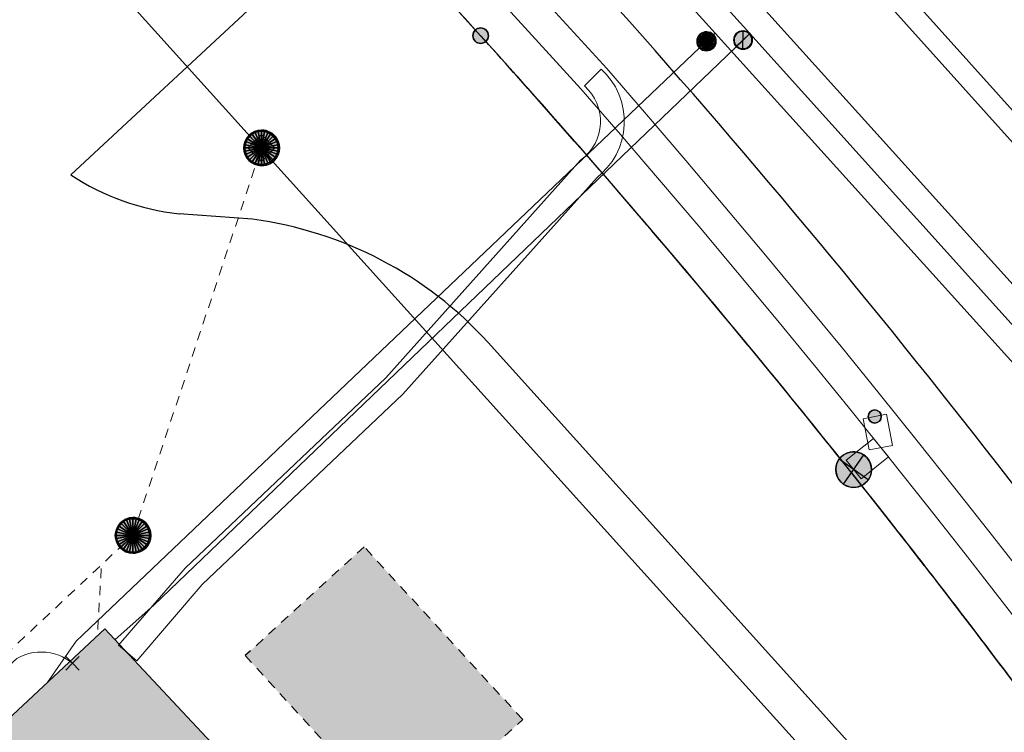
# Model space of a CAD drawing. Header units: metres. Extents: x 2695560 to 2696939, y 1260529 to 1262050.
# Tile 211 of 256: x 2695687 to 2695708, y 1261029 to 1261044. Entities that reach past the tile are written whole.
import ezdxf

# ---------------------------------------------------------------- set-up
doc = ezdxf.new("R2010")
doc.units = ezdxf.units.M
for name, pattern in [('AUSGEZOGEN', [0]), ('STRICHLINIE_S4', [0.66, 0.5, -0.16]), ('VERDECKT2_S2', [0.36, 0.2, -0.16])]:
    doc.linetypes.add(name, pattern=pattern)
for name, color, linetype in [('XR$1$AV_Flächen (EO)', 7, 'AUSGEZOGEN'), ('XR$1$AV_Gebäudeflächen (BB)', 7, 'AUSGEZOGEN'), ('XR$1$AV_Gebäudeflächen (EO)', 7, 'AUSGEZOGEN'), ('XR$1$AV_Grenzpunkte', 7, 'AUSGEZOGEN'), ('XR$1$AV_Linien (BB)', 7, 'AUSGEZOGEN'), ('XR$1$AV_Selbst. und dauerne Rechte', 7, 'AUSGEZOGEN'), ('XR$1$AW_LK_Schachtdeckel', 24, 'AUSGEZOGEN'), ('XR$1$EW_LK_Knoten', 1, 'AUSGEZOGEN'), ('XR$1$GA_LK_Absperrarmatur', 32, 'AUSGEZOGEN'), ('XR$1$Liegenschaftsgrenzen', 7, 'AUSGEZOGEN'), ('XR$1$PFAV', 255, 'AUSGEZOGEN'), ('XR$1$PFAW', 255, 'AUSGEZOGEN'), ('XR$1$PFEW', 255, 'AUSGEZOGEN'), ('XR$1$PFGA', 255, 'AUSGEZOGEN'), ('XR$1$PFWA', 255, 'AUSGEZOGEN'), ('XR$1$RAEW', 8, 'AUSGEZOGEN'), ('XR$1$RP_Abstandslinie', 7, 'AUSGEZOGEN'), ('XR$1$WA_LK_Absperrarmatur', 171, 'AUSGEZOGEN')]:
    doc.layers.add(name, color=color, linetype=linetype)
for name, color, linetype, lineweight in [('XR$2$ABW-Linie-R-ungenau', 4, 'VERDECKT2_S2', 18), ('XR$2$ABW-LinieFlaeche-R-genau', 4, 'AUSGEZOGEN', 18), ('XR$2$ABW-Punkt', 6, 'AUSGEZOGEN', 18), ('XR$2$ELE-Flaeche-oberirdisch', 1, 'AUSGEZOGEN', 18), ('XR$2$ELE-LinieFlaeche-genau', 1, 'AUSGEZOGEN', 18), ('XR$2$GAS-Linie-genau', 12, 'AUSGEZOGEN', 18), ('XR$2$GAS-Punkt', 12, 'AUSGEZOGEN', 18), ('XR$2$KOM-Linie-U-genau', 91, 'AUSGEZOGEN', 18), ('XR$2$KOM-Punkt-U', 91, 'AUSGEZOGEN', 18), ('XR$2$WAS-Linie-genau', 5, 'AUSGEZOGEN', 18), ('XR$2$WAS-Punkt', 5, 'AUSGEZOGEN', 18)]:
    doc.layers.add(name, color=color, linetype=linetype, lineweight=lineweight)

# ---------------------------------------------------------------- blocks, each defined once
blk = doc.blocks.new('COMPLEXOBJECT_441')
at = {"layer": 'XR$1$AV_Linien (BB)', "color": 7, "linetype": 'AUSGEZOGEN', "transparency": 33554687}
for centre, radius, start, end in [((5557.345, 10918.899), 189.109, 38.49139, 42.43621), ((5557.181, 10918.795), 189.302, 34.7268, 38.48502)]:
    blk.add_arc(centre, radius, start, end, dxfattribs=at)
blk = doc.blocks.new('COMPLEXOBJECT_633')
at = {"layer": 'XR$1$AV_Linien (BB)', "color": 7, "linetype": 'AUSGEZOGEN', "transparency": 33554687}
for p, q in [((5690.899, 11040.231), (5689.352, 11040.346)), ((5706.344, 11026.006), (5695.847, 11037.644))]:
    blk.add_line(p, q, dxfattribs=at)
for centre, radius, start, end in [((5689.928, 11045.519), 5.205, 236.8142, 263.6452), ((5689.821, 11032.143), 8.159, 42.3898, 82.4057)]:
    blk.add_arc(centre, radius, start, end, dxfattribs=at)
blk = doc.blocks.new('COMPLEXOBJECT_634')
at = {"layer": 'XR$1$AV_Linien (BB)', "color": 7, "linetype": 'AUSGEZOGEN', "transparency": 33554687}
blk.add_line((5693.198, 11046.851), (5695.69, 11044.09), dxfattribs=at)
for centre, radius, start, end in [((5550.102, 10912.555), 196.208, 40.88566, 42.09693), ((5551.623, 10913.927), 194.159, 38.07543, 40.87334), ((5560.373, 10920.619), 183.145, 36.81488, 38.1156)]:
    blk.add_arc(centre, radius, start, end, dxfattribs=at)
blk = doc.blocks.new('COMPLEXOBJECT_1156')
at = {"layer": 'XR$1$AV_Selbst. und dauerne Rechte', "color": 255, "linetype": 'AUSGEZOGEN', "transparency": 33554687}
blk.add_lwpolyline([(5695.69, 11044.09), (5672.99, 11069.24), (5651.73, 11050.04), (5634.89, 11034.3)], dxfattribs=at)
blk.add_arc((5551.553, 10913.861), 194.255, 35.08599, 42.09804, dxfattribs=at)
blk = doc.blocks.new('COMPLEXOBJECT_1157')
at = {"layer": 'XR$1$AV_Selbst. und dauerne Rechte', "color": 7, "linetype": 'STRICHLINIE_S4', "transparency": 33554687}
blk.add_lwpolyline([(5695.69, 11044.09), (5672.99, 11069.24), (5651.73, 11050.04), (5634.89, 11034.3)], dxfattribs=at)
blk.add_arc((5551.553, 10913.861), 194.255, 35.08599, 42.09804, dxfattribs=at)
blk = doc.blocks.new('COMPLEXOBJECT_1390')
at = {"layer": 'XR$1$Liegenschaftsgrenzen', "color": 7, "linetype": 'AUSGEZOGEN', "transparency": 33554687}
blk.add_line((5672.99, 11069.24), (5695.69, 11044.09), dxfattribs=at)
blk.add_arc((5551.553, 10913.861), 194.255, 35.08599, 42.09804, dxfattribs=at)
blk = doc.blocks.new('BAV15')
at = {"layer": 'XR$1$PFAV', "transparency": 33554687}
blk.add_hatch(color=7, dxfattribs=at).paths.add_polyline_path([(0.5, 0), (0.49, 0.101), (0.459, 0.197), (0.41, 0.286), (0.344, 0.362), (0.264, 0.424), (0.174, 0.469), (0.076, 0.494), (-0.025, 0.499), (-0.125, 0.484), (-0.22, 0.449), (-0.306, 0.395), (-0.379, 0.326), (-0.437, 0.243), (-0.477, 0.15), (-0.497, 0.051), (-0.497, -0.051), (-0.477, -0.15), (-0.437, -0.243), (-0.379, -0.326), (-0.306, -0.395), (-0.22, -0.449), (-0.125, -0.484), (-0.025, -0.499), (0.076, -0.494), (0.174, -0.469), (0.264, -0.424), (0.344, -0.362), (0.41, -0.286), (0.459, -0.197), (0.49, -0.101)])
at = {"color": 7, "transparency": 33554687}
for start, end in [(90, 270), (270, 90)]:
    blk.add_arc((0, 0), 0.5, start, end, dxfattribs=at)
at = {"layer": 'XR$1$PFAV', "transparency": 33554687}
blk.add_circle((0, 0), 0.5, dxfattribs=at)
blk = doc.blocks.new('BAW2082')
at = {"layer": 'XR$1$PFAW', "transparency": 33554687}
blk.add_hatch(color=7, dxfattribs=at).paths.add_polyline_path([(0.509, -0.003), (0.499, 0.098), (0.469, 0.194), (0.42, 0.283), (0.354, 0.359), (0.274, 0.421), (0.183, 0.466), (0.085, 0.491), (-0.016, 0.496), (-0.116, 0.481), (-0.211, 0.446), (-0.297, 0.392), (-0.37, 0.323), (-0.428, 0.24), (-0.468, 0.147), (-0.488, 0.047), (-0.488, -0.054), (-0.468, -0.153), (-0.428, -0.246), (-0.37, -0.329), (-0.297, -0.398), (-0.211, -0.452), (-0.116, -0.487), (-0.016, -0.502), (0.085, -0.497), (0.183, -0.472), (0.274, -0.427), (0.354, -0.366), (0.42, -0.289), (0.469, -0.2), (0.499, -0.104)])
at = {"transparency": 33554687}
for start, end in [(91.1948, 268.8052), (268.8052, 91.1948)]:
    blk.add_arc((0.01, 0), 0.5, start, end, dxfattribs=at)
at = {"layer": 'XR$1$PFAW', "transparency": 33554687}
blk.add_circle((0.009, -0.003), 0.5, dxfattribs=at)
blk = doc.blocks.new('BWA2012')
at = {"layer": 'XR$1$PFWA', "transparency": 33554687}
blk.add_hatch(color=7, dxfattribs=at).paths.add_polyline_path([(0.5, 0), (0.49, 0.101), (0.459, 0.197), (0.41, 0.286), (0.344, 0.362), (0.264, 0.424), (0.174, 0.469), (0.076, 0.494), (-0.025, 0.499), (-0.125, 0.484), (-0.22, 0.449), (-0.306, 0.395), (-0.379, 0.326), (-0.437, 0.243), (-0.477, 0.15), (-0.497, 0.051), (-0.497, -0.051), (-0.477, -0.15), (-0.437, -0.243), (-0.379, -0.326), (-0.306, -0.395), (-0.22, -0.449), (-0.125, -0.484), (-0.025, -0.499), (0.076, -0.494), (0.174, -0.469), (0.264, -0.424), (0.344, -0.362), (0.41, -0.286), (0.459, -0.197), (0.49, -0.101)])
at = {"transparency": 33554687}
blk.add_line((0.354, 0.354), (-0.354, -0.354), dxfattribs=at)
for start, end in [(45, 225), (225, 45)]:
    blk.add_arc((0, 0), 0.5, start, end, dxfattribs=at)
at = {"layer": 'XR$1$PFWA', "transparency": 33554687}
blk.add_circle((0, 0), 0.5, dxfattribs=at)
blk = doc.blocks.new('BGA2012')
at = {"layer": 'XR$1$PFGA', "transparency": 33554687}
blk.add_hatch(color=7, dxfattribs=at).paths.add_polyline_path([(0.354, -0.354), (0.417, -0.275), (0.464, -0.185), (0.492, -0.088), (0.5, 0.013), (0.487, 0.113), (0.454, 0.209), (0.403, 0.296), (0.335, 0.371), (0.254, 0.431), (0.162, 0.473), (0.063, 0.496), (-0.038, 0.499), (-0.138, 0.481), (-0.231, 0.443), (-0.316, 0.388), (-0.388, 0.316), (-0.443, 0.231), (-0.481, 0.138), (-0.499, 0.038), (-0.496, -0.063), (-0.473, -0.162), (-0.431, -0.254), (-0.371, -0.335), (-0.296, -0.403), (-0.209, -0.454), (-0.113, -0.487), (-0.013, -0.5), (0.088, -0.492), (0.185, -0.464), (0.275, -0.417)])
at = {"color": 32, "transparency": 33554687}
blk.add_line((0.354, 0.354), (-0.354, -0.354), dxfattribs=at)
for start, end in [(45, 225), (225, 45)]:
    blk.add_arc((0, 0), 0.5, start, end, dxfattribs=at)
blk = doc.blocks.new('BEWLP2549_S')
at = {"layer": 'XR$1$PFEW', "transparency": 33554687}
blk.add_hatch(color=7, dxfattribs=at).paths.add_polyline_path([(0.5, 0), (0.49, 0.101), (0.459, 0.197), (0.41, 0.286), (0.344, 0.362), (0.264, 0.424), (0.174, 0.469), (0.076, 0.494), (-0.025, 0.499), (-0.125, 0.484), (-0.22, 0.449), (-0.306, 0.395), (-0.379, 0.326), (-0.437, 0.243), (-0.477, 0.15), (-0.497, 0.051), (-0.497, -0.051), (-0.477, -0.15), (-0.437, -0.243), (-0.379, -0.326), (-0.306, -0.395), (-0.22, -0.449), (-0.125, -0.484), (-0.025, -0.499), (0.076, -0.494), (0.174, -0.469), (0.264, -0.424), (0.344, -0.362), (0.41, -0.286), (0.459, -0.197), (0.49, -0.101)])
at = {"color": 1, "transparency": 33554687}
for p, q in [((0.354, -0.354), (-0.354, 0.354)), ((-0.354, -0.354), (0.354, 0.354))]:
    blk.add_line(p, q, dxfattribs=at)
for start, end in [(91.3809, 268.6191), (268.6191, 91.3809)]:
    blk.add_arc((0, 0), 0.5, start, end, dxfattribs=at)
at = {"layer": 'XR$1$PFEW', "transparency": 33554687}
blk.add_circle((0, 0), 0.5, dxfattribs=at)
blk = doc.blocks.new('BEW957')
at = {"layer": 'XR$1$RAEW', "transparency": 33554687}
blk.add_hatch(color=1, dxfattribs=at).paths.add_polyline_path([(-0.5, 0), (-0.497, -0.051), (-0.49, -0.101), (-0.477, -0.15), (-0.459, -0.197), (-0.437, -0.243), (-0.41, -0.286), (-0.379, -0.326), (-0.344, -0.362), (-0.306, -0.395), (-0.264, -0.424), (-0.22, -0.449), (-0.174, -0.469), (-0.125, -0.484), (-0.076, -0.494), (-0.025, -0.499), (0.025, -0.499), (0.076, -0.494), (0.125, -0.484), (0.174, -0.469), (0.22, -0.449), (0.264, -0.424), (0.306, -0.395), (0.344, -0.362), (0.379, -0.326), (0.41, -0.286), (0.437, -0.243), (0.459, -0.197), (0.477, -0.15), (0.49, -0.101), (0.497, -0.051), (0.5, 0), (0.497, 0.051), (0.49, 0.101), (0.477, 0.15), (0.459, 0.197), (0.437, 0.243), (0.41, 0.286), (0.379, 0.326), (0.344, 0.362), (0.306, 0.395), (0.264, 0.424), (0.22, 0.449), (0.174, 0.469), (0.125, 0.484), (0.076, 0.494), (0.025, 0.499), (-0.025, 0.499), (-0.076, 0.494), (-0.125, 0.484), (-0.174, 0.469), (-0.22, 0.449), (-0.264, 0.424), (-0.306, 0.395), (-0.344, 0.362), (-0.379, 0.326), (-0.41, 0.286), (-0.437, 0.243), (-0.459, 0.197), (-0.477, 0.15), (-0.49, 0.101), (-0.497, 0.051)])
at = {"color": 1, "transparency": 33554687}
for start, end in [(90, 180), (180, 270), (0, 90), (270, 0)]:
    blk.add_arc((0, 0), 0.5, start, end, dxfattribs=at)
at = {"layer": 'XR$1$RAEW', "color": 1, "transparency": 33554687}
blk.add_circle((0, 0), 0.5, dxfattribs=at)
blk = doc.blocks.new('KOM-UNBEKANNT-U')
at = {"layer": 'XR$2$KOM-Punkt-U', "linetype": 'AUSGEZOGEN', "lineweight": 20, "transparency": 33554687}
for p, q in [((0, 0, 2500), (-141, 141, 2500)), ((-141, -141, 2500), (0, 0, 2500)), ((0, 0, 2500), (141, 141, 2500)), ((141, -141, 2500), (0, 0, 2500))]:
    blk.add_line(p, q, dxfattribs=at)
blk = doc.blocks.new('GAS-ABSPERRORGAN')
at = {"layer": 'XR$2$GAS-Punkt', "linetype": 'AUSGEZOGEN', "lineweight": 25, "transparency": 33554687}
blk.add_line((0, 200, 2500), (0, -200, 2500), dxfattribs=at)
for points in [[(-196, 39, 2500), (0, 0, 2500), (-200, 0, 2500)], [(-196, 39), (0, 0), (-200, 0)], [(-196, 39, 2500), (-196, 39), (-200, 0), (-200, 0, 2500)], [(-200, 0, 2500), (0, 0, 2500), (-196, -39, 2500)], [(-200, 0), (0, 0), (-196, -39)], [(-185, 77, 2500), (0, 0, 2500), (-196, 39, 2500)], [(-185, 77), (0, 0), (-196, 39)], [(-185, 77, 2500), (-185, 77), (-196, 39), (-196, 39, 2500)], [(-196, -39, 2500), (0, 0, 2500), (-185, -77, 2500)], [(-196, -39), (0, 0), (-185, -77)], [(-166, 111, 2500), (0, 0, 2500), (-185, 77, 2500)], [(-166, 111), (0, 0), (-185, 77)], [(-166, 111, 2500), (-166, 111), (-185, 77), (-185, 77, 2500)], [(-185, -77, 2500), (0, 0, 2500), (-166, -111, 2500)], [(-185, -77), (0, 0), (-166, -111)], [(-141, 141, 2500), (0, 0, 2500), (-166, 111, 2500)], [(-141, 141), (0, 0), (-166, 111)], [(-141, 141, 2500), (-141, 141), (-166, 111), (-166, 111, 2500)], [(-166, -111, 2500), (0, 0, 2500), (-141, -141, 2500)], [(-166, -111), (0, 0), (-141, -141)], [(-111, 166, 2500), (0, 0, 2500), (-141, 141, 2500)], [(-111, 166), (0, 0), (-141, 141)], [(-111, 166, 2500), (-111, 166), (-141, 141), (-141, 141, 2500)], [(-141, -141, 2500), (0, 0, 2500), (-111, -166, 2500)], [(-141, -141), (0, 0), (-111, -166)], [(-77, 185, 2500), (0, 0, 2500), (-111, 166, 2500)], [(-77, 185), (0, 0), (-111, 166)], [(-77, 185, 2500), (-77, 185), (-111, 166), (-111, 166, 2500)], [(-111, -166, 2500), (0, 0, 2500), (-77, -185, 2500)], [(-111, -166), (0, 0), (-77, -185)], [(-39, 196, 2500), (0, 0, 2500), (-77, 185, 2500)], [(-39, 196), (0, 0), (-77, 185)], [(-39, 196, 2500), (-39, 196), (-77, 185), (-77, 185, 2500)], [(-77, -185, 2500), (0, 0, 2500), (-39, -196, 2500)], [(-77, -185), (0, 0), (-39, -196)], [(0, 200, 2500), (0, 0, 2500), (-39, 196, 2500)], [(0, 200), (0, 0), (-39, 196)], [(0, 200, 2500), (0, 200), (-39, 196), (-39, 196, 2500)], [(-39, -196, 2500), (0, 0, 2500), (0, -200, 2500)], [(-39, -196), (0, 0), (0, -200)], [(39, 196, 2500), (0, 0, 2500), (0, 200, 2500)], [(39, 196), (0, 0), (0, 200)], [(39, 196, 2500), (39, 196), (0, 200), (0, 200, 2500)], [(77, 185, 2500), (0, 0, 2500), (39, 196, 2500)], [(77, 185), (0, 0), (39, 196)], [(111, 166, 2500), (0, 0, 2500), (77, 185, 2500)], [(111, 166), (0, 0), (77, 185)], [(141, 141, 2500), (0, 0, 2500), (111, 166, 2500)], [(141, 141), (0, 0), (111, 166)], [(166, 111, 2500), (0, 0, 2500), (141, 141, 2500)], [(166, 111), (0, 0), (141, 141)], [(185, 77, 2500), (0, 0, 2500), (166, 111, 2500)], [(185, 77), (0, 0), (166, 111)], [(196, 39, 2500), (0, 0, 2500), (185, 77, 2500)], [(196, 39), (0, 0), (185, 77)], [(200, 0, 2500), (0, 0, 2500), (196, 39, 2500)], [(200, 0), (0, 0), (196, 39)], [(0, -200, 2500), (0, 0, 2500), (39, -196, 2500)], [(39, -196, 2500), (0, 0, 2500), (77, -185, 2500)], [(77, -185, 2500), (0, 0, 2500), (111, -166, 2500)], [(111, -166, 2500), (0, 0, 2500), (141, -141, 2500)], [(141, -141, 2500), (0, 0, 2500), (166, -111, 2500)], [(166, -111, 2500), (0, 0, 2500), (185, -77, 2500)], [(185, -77, 2500), (0, 0, 2500), (196, -39, 2500)], [(196, -39, 2500), (0, 0, 2500), (200, 0, 2500)], [(0, -200), (0, 0), (39, -196)], [(39, -196), (0, 0), (77, -185)], [(77, -185), (0, 0), (111, -166)], [(111, -166), (0, 0), (141, -141)], [(141, -141), (0, 0), (166, -111)], [(166, -111), (0, 0), (185, -77)], [(185, -77), (0, 0), (196, -39)], [(196, -39), (0, 0), (200, 0)], [(77, 185, 2500), (77, 185), (39, 196), (39, 196, 2500)], [(111, 166, 2500), (111, 166), (77, 185), (77, 185, 2500)], [(141, 141, 2500), (141, 141), (111, 166), (111, 166, 2500)], [(166, 111, 2500), (166, 111), (141, 141), (141, 141, 2500)], [(185, 77, 2500), (185, 77), (166, 111), (166, 111, 2500)], [(196, 39, 2500), (196, 39), (185, 77), (185, 77, 2500)], [(200, 0, 2500), (200, 0), (196, 39), (196, 39, 2500)], [(-200, 0, 2500), (-200, 0), (-196, -39), (-196, -39, 2500)], [(-196, -39, 2500), (-196, -39), (-185, -77), (-185, -77, 2500)], [(-185, -77, 2500), (-185, -77), (-166, -111), (-166, -111, 2500)], [(-166, -111, 2500), (-166, -111), (-141, -141), (-141, -141, 2500)], [(-141, -141, 2500), (-141, -141), (-111, -166), (-111, -166, 2500)], [(-111, -166, 2500), (-111, -166), (-77, -185), (-77, -185, 2500)], [(-77, -185, 2500), (-77, -185), (-39, -196), (-39, -196, 2500)], [(-39, -196, 2500), (-39, -196), (0, -200), (0, -200, 2500)], [(0, -200, 2500), (0, -200), (39, -196), (39, -196, 2500)], [(39, -196, 2500), (39, -196), (77, -185), (77, -185, 2500)], [(77, -185, 2500), (77, -185), (111, -166), (111, -166, 2500)], [(111, -166, 2500), (111, -166), (141, -141), (141, -141, 2500)], [(141, -141, 2500), (141, -141), (166, -111), (166, -111, 2500)], [(166, -111, 2500), (166, -111), (185, -77), (185, -77, 2500)], [(185, -77, 2500), (185, -77), (196, -39), (196, -39, 2500)], [(196, -39, 2500), (196, -39), (200, 0), (200, 0, 2500)]]:
    blk.add_3dface(points, dxfattribs=at)
blk = doc.blocks.new('WAS-ABSPERRORGAN')
at = {"layer": 'XR$2$WAS-Punkt', "linetype": 'AUSGEZOGEN', "transparency": 33554687}
for p, q in [((0, 200, 2500), (0, -200, 2500)), ((0, 0), (0, 0))]:
    blk.add_line(p, q, dxfattribs=at)
blk.add_circle((0, 0, 502500), 200, dxfattribs=at)
blk = doc.blocks.new('ABW-KONTROLLSCHACHT')
at = {"layer": 'XR$2$ABW-Punkt', "linetype": 'AUSGEZOGEN', "lineweight": 25, "transparency": 33554687}
for points in [[(-247, 247, 2500), (0, 0, 2500), (-291, 194, 2500)], [(-247, 247), (0, 0), (-291, 194)], [(-247, 247, 2500), (-247, 247), (-291, 194), (-291, 194, 2500)], [(-194, 291, 2500), (0, 0, 2500), (-247, 247, 2500)], [(-194, 291), (0, 0), (-247, 247)], [(-194, 291, 2500), (-194, 291), (-247, 247), (-247, 247, 2500)], [(-134, 323, 2500), (0, 0, 2500), (-194, 291, 2500)], [(-134, 323), (0, 0), (-194, 291)], [(-134, 323, 2500), (-134, 323), (-194, 291), (-194, 291, 2500)], [(-68, 343, 2500), (0, 0, 2500), (-134, 323, 2500)], [(-68, 343), (0, 0), (-134, 323)], [(-68, 343, 2500), (-68, 343), (-134, 323), (-134, 323, 2500)], [(0, 350, 2500), (0, 0, 2500), (-68, 343, 2500)], [(0, 350), (0, 0), (-68, 343)], [(0, 350, 2500), (0, 350), (-68, 343), (-68, 343, 2500)], [(68, 343, 2500), (0, 0, 2500), (0, 350, 2500)], [(68, 343), (0, 0), (0, 350)], [(68, 343, 2500), (68, 343), (0, 350), (0, 350, 2500)], [(134, 323, 2500), (0, 0, 2500), (68, 343, 2500)], [(134, 323), (0, 0), (68, 343)], [(194, 291, 2500), (0, 0, 2500), (134, 323, 2500)], [(194, 291), (0, 0), (134, 323)], [(247, 247, 2500), (0, 0, 2500), (194, 291, 2500)], [(247, 247), (0, 0), (194, 291)], [(291, 194, 2500), (0, 0, 2500), (247, 247, 2500)], [(291, 194), (0, 0), (247, 247)], [(134, 323, 2500), (134, 323), (68, 343), (68, 343, 2500)], [(194, 291, 2500), (194, 291), (134, 323), (134, 323, 2500)], [(247, 247, 2500), (247, 247), (194, 291), (194, 291, 2500)], [(291, 194, 2500), (291, 194), (247, 247), (247, 247, 2500)], [(-343, 68, 2500), (0, 0, 2500), (-350, 0, 2500)], [(-343, 68), (0, 0), (-350, 0)], [(-343, 68, 2500), (-343, 68), (-350, 0), (-350, 0, 2500)], [(-350, 0, 2500), (0, 0, 2500), (-343, -68, 2500)], [(-350, 0), (0, 0), (-343, -68)], [(-323, 134, 2500), (0, 0, 2500), (-343, 68, 2500)], [(-323, 134), (0, 0), (-343, 68)], [(-323, 134, 2500), (-323, 134), (-343, 68), (-343, 68, 2500)], [(-343, -68, 2500), (0, 0, 2500), (-323, -134, 2500)], [(-343, -68), (0, 0), (-323, -134)], [(-291, 194, 2500), (0, 0, 2500), (-323, 134, 2500)], [(-291, 194), (0, 0), (-323, 134)], [(-291, 194, 2500), (-291, 194), (-323, 134), (-323, 134, 2500)], [(-323, -134, 2500), (0, 0, 2500), (-291, -194, 2500)], [(-323, -134), (0, 0), (-291, -194)], [(-291, -194, 2500), (0, 0, 2500), (-247, -247, 2500)], [(-291, -194), (0, 0), (-247, -247)], [(-247, -247, 2500), (0, 0, 2500), (-194, -291, 2500)], [(-247, -247), (0, 0), (-194, -291)], [(-194, -291, 2500), (0, 0, 2500), (-134, -323, 2500)], [(-194, -291), (0, 0), (-134, -323)], [(-134, -323, 2500), (0, 0, 2500), (-68, -343, 2500)], [(-134, -323), (0, 0), (-68, -343)], [(-68, -343, 2500), (0, 0, 2500), (0, -350, 2500)], [(-68, -343), (0, 0), (0, -350)], [(323, 134, 2500), (0, 0, 2500), (291, 194, 2500)], [(323, 134), (0, 0), (291, 194)], [(343, 68, 2500), (0, 0, 2500), (323, 134, 2500)], [(343, 68), (0, 0), (323, 134)], [(350, 0, 2500), (0, 0, 2500), (343, 68, 2500)], [(350, 0), (0, 0), (343, 68)], [(0, -350, 2500), (0, 0, 2500), (68, -343, 2500)], [(68, -343, 2500), (0, 0, 2500), (134, -323, 2500)], [(134, -323, 2500), (0, 0, 2500), (194, -291, 2500)], [(194, -291, 2500), (0, 0, 2500), (247, -247, 2500)], [(247, -247, 2500), (0, 0, 2500), (291, -194, 2500)], [(291, -194, 2500), (0, 0, 2500), (323, -134, 2500)], [(323, -134, 2500), (0, 0, 2500), (343, -68, 2500)], [(343, -68, 2500), (0, 0, 2500), (350, 0, 2500)], [(0, -350), (0, 0), (68, -343)], [(68, -343), (0, 0), (134, -323)], [(134, -323), (0, 0), (194, -291)], [(194, -291), (0, 0), (247, -247)], [(247, -247), (0, 0), (291, -194)], [(291, -194), (0, 0), (323, -134)], [(323, -134), (0, 0), (343, -68)], [(343, -68), (0, 0), (350, 0)], [(323, 134, 2500), (323, 134), (291, 194), (291, 194, 2500)], [(343, 68, 2500), (343, 68), (323, 134), (323, 134, 2500)], [(350, 0, 2500), (350, 0), (343, 68), (343, 68, 2500)], [(-350, 0, 2500), (-350, 0), (-343, -68), (-343, -68, 2500)], [(-343, -68, 2500), (-343, -68), (-323, -134), (-323, -134, 2500)], [(-323, -134, 2500), (-323, -134), (-291, -194), (-291, -194, 2500)], [(-291, -194, 2500), (-291, -194), (-247, -247), (-247, -247, 2500)], [(247, -247, 2500), (247, -247), (291, -194), (291, -194, 2500)], [(291, -194, 2500), (291, -194), (323, -134), (323, -134, 2500)], [(323, -134, 2500), (323, -134), (343, -68), (343, -68, 2500)], [(343, -68, 2500), (343, -68), (350, 0), (350, 0, 2500)], [(-247, -247, 2500), (-247, -247), (-194, -291), (-194, -291, 2500)], [(-194, -291, 2500), (-194, -291), (-134, -323), (-134, -323, 2500)], [(-134, -323, 2500), (-134, -323), (-68, -343), (-68, -343, 2500)], [(-68, -343, 2500), (-68, -343), (0, -350), (0, -350, 2500)], [(0, -350, 2500), (0, -350), (68, -343), (68, -343, 2500)], [(68, -343, 2500), (68, -343), (134, -323), (134, -323, 2500)], [(134, -323, 2500), (134, -323), (194, -291), (194, -291, 2500)], [(194, -291, 2500), (194, -291), (247, -247), (247, -247, 2500)]]:
    blk.add_3dface(points, dxfattribs=at)
blk = doc.blocks.new('ABW-DECKEL')
at = {"layer": 'XR$2$ABW-Punkt', "linetype": 'AUSGEZOGEN', "lineweight": 25, "transparency": 33554687}
for points in [[(-247, 247, 2500), (0, 0, 2500), (-291, 194, 2500)], [(-247, 247), (0, 0), (-291, 194)], [(-247, 247, 2500), (-247, 247), (-291, 194), (-291, 194, 2500)], [(-194, 291, 2500), (0, 0, 2500), (-247, 247, 2500)], [(-194, 291), (0, 0), (-247, 247)], [(-194, 291, 2500), (-194, 291), (-247, 247), (-247, 247, 2500)], [(-134, 323, 2500), (0, 0, 2500), (-194, 291, 2500)], [(-134, 323), (0, 0), (-194, 291)], [(-134, 323, 2500), (-134, 323), (-194, 291), (-194, 291, 2500)], [(-68, 343, 2500), (0, 0, 2500), (-134, 323, 2500)], [(-68, 343), (0, 0), (-134, 323)], [(-68, 343, 2500), (-68, 343), (-134, 323), (-134, 323, 2500)], [(0, 350, 2500), (0, 0, 2500), (-68, 343, 2500)], [(0, 350), (0, 0), (-68, 343)], [(0, 350, 2500), (0, 350), (-68, 343), (-68, 343, 2500)], [(68, 343, 2500), (0, 0, 2500), (0, 350, 2500)], [(68, 343), (0, 0), (0, 350)], [(68, 343, 2500), (68, 343), (0, 350), (0, 350, 2500)], [(134, 323, 2500), (0, 0, 2500), (68, 343, 2500)], [(134, 323), (0, 0), (68, 343)], [(194, 291, 2500), (0, 0, 2500), (134, 323, 2500)], [(194, 291), (0, 0), (134, 323)], [(247, 247, 2500), (0, 0, 2500), (194, 291, 2500)], [(247, 247), (0, 0), (194, 291)], [(291, 194, 2500), (0, 0, 2500), (247, 247, 2500)], [(291, 194), (0, 0), (247, 247)], [(134, 323, 2500), (134, 323), (68, 343), (68, 343, 2500)], [(194, 291, 2500), (194, 291), (134, 323), (134, 323, 2500)], [(247, 247, 2500), (247, 247), (194, 291), (194, 291, 2500)], [(291, 194, 2500), (291, 194), (247, 247), (247, 247, 2500)], [(-343, 68, 2500), (0, 0, 2500), (-350, 0, 2500)], [(-343, 68), (0, 0), (-350, 0)], [(-343, 68, 2500), (-343, 68), (-350, 0), (-350, 0, 2500)], [(-350, 0, 2500), (0, 0, 2500), (-343, -68, 2500)], [(-350, 0), (0, 0), (-343, -68)], [(-323, 134, 2500), (0, 0, 2500), (-343, 68, 2500)], [(-323, 134), (0, 0), (-343, 68)], [(-323, 134, 2500), (-323, 134), (-343, 68), (-343, 68, 2500)], [(-343, -68, 2500), (0, 0, 2500), (-323, -134, 2500)], [(-343, -68), (0, 0), (-323, -134)], [(-291, 194, 2500), (0, 0, 2500), (-323, 134, 2500)], [(-291, 194), (0, 0), (-323, 134)], [(-291, 194, 2500), (-291, 194), (-323, 134), (-323, 134, 2500)], [(-323, -134, 2500), (0, 0, 2500), (-291, -194, 2500)], [(-323, -134), (0, 0), (-291, -194)], [(-291, -194, 2500), (0, 0, 2500), (-247, -247, 2500)], [(-291, -194), (0, 0), (-247, -247)], [(-247, -247, 2500), (0, 0, 2500), (-194, -291, 2500)], [(-247, -247), (0, 0), (-194, -291)], [(-194, -291, 2500), (0, 0, 2500), (-134, -323, 2500)], [(-194, -291), (0, 0), (-134, -323)], [(-134, -323, 2500), (0, 0, 2500), (-68, -343, 2500)], [(-134, -323), (0, 0), (-68, -343)], [(-68, -343, 2500), (0, 0, 2500), (0, -350, 2500)], [(-68, -343), (0, 0), (0, -350)], [(323, 134, 2500), (0, 0, 2500), (291, 194, 2500)], [(323, 134), (0, 0), (291, 194)], [(343, 68, 2500), (0, 0, 2500), (323, 134, 2500)], [(343, 68), (0, 0), (323, 134)], [(350, 0, 2500), (0, 0, 2500), (343, 68, 2500)], [(350, 0), (0, 0), (343, 68)], [(0, -350, 2500), (0, 0, 2500), (68, -343, 2500)], [(68, -343, 2500), (0, 0, 2500), (134, -323, 2500)], [(134, -323, 2500), (0, 0, 2500), (194, -291, 2500)], [(194, -291, 2500), (0, 0, 2500), (247, -247, 2500)], [(247, -247, 2500), (0, 0, 2500), (291, -194, 2500)], [(291, -194, 2500), (0, 0, 2500), (323, -134, 2500)], [(323, -134, 2500), (0, 0, 2500), (343, -68, 2500)], [(343, -68, 2500), (0, 0, 2500), (350, 0, 2500)], [(0, -350), (0, 0), (68, -343)], [(68, -343), (0, 0), (134, -323)], [(134, -323), (0, 0), (194, -291)], [(194, -291), (0, 0), (247, -247)], [(247, -247), (0, 0), (291, -194)], [(291, -194), (0, 0), (323, -134)], [(323, -134), (0, 0), (343, -68)], [(343, -68), (0, 0), (350, 0)], [(323, 134, 2500), (323, 134), (291, 194), (291, 194, 2500)], [(343, 68, 2500), (343, 68), (323, 134), (323, 134, 2500)], [(350, 0, 2500), (350, 0), (343, 68), (343, 68, 2500)], [(-350, 0, 2500), (-350, 0), (-343, -68), (-343, -68, 2500)], [(-343, -68, 2500), (-343, -68), (-323, -134), (-323, -134, 2500)], [(-323, -134, 2500), (-323, -134), (-291, -194), (-291, -194, 2500)], [(-291, -194, 2500), (-291, -194), (-247, -247), (-247, -247, 2500)], [(247, -247, 2500), (247, -247), (291, -194), (291, -194, 2500)], [(291, -194, 2500), (291, -194), (323, -134), (323, -134, 2500)], [(323, -134, 2500), (323, -134), (343, -68), (343, -68, 2500)], [(343, -68, 2500), (343, -68), (350, 0), (350, 0, 2500)], [(-247, -247, 2500), (-247, -247), (-194, -291), (-194, -291, 2500)], [(-194, -291, 2500), (-194, -291), (-134, -323), (-134, -323, 2500)], [(-134, -323, 2500), (-134, -323), (-68, -343), (-68, -343, 2500)], [(-68, -343, 2500), (-68, -343), (0, -350), (0, -350, 2500)], [(0, -350, 2500), (0, -350), (68, -343), (68, -343, 2500)], [(68, -343, 2500), (68, -343), (134, -323), (134, -323, 2500)], [(134, -323, 2500), (134, -323), (194, -291), (194, -291, 2500)], [(194, -291, 2500), (194, -291), (247, -247), (247, -247, 2500)]]:
    blk.add_3dface(points, dxfattribs=at)
blk = doc.blocks.new('ABW-VERSICKERUNGSANLAGE')
at = {"layer": 'XR$2$ABW-Punkt', "linetype": 'AUSGEZOGEN', "transparency": 33554687}
blk.add_hatch(color=4, dxfattribs=at).paths.add_polyline_path([(0, -283), (283, 0), (-283, 0)])
at = {"layer": 'XR$2$ABW-Punkt', "color": 4, "linetype": 'AUSGEZOGEN', "lineweight": 25, "transparency": 33554687}
blk.add_polyline3d([(283, 0, 2500), (0, 283, 2500), (-283, 0, 2500)], dxfattribs=at)
at = {"layer": 'XR$2$ABW-Punkt', "color": 4, "linetype": 'AUSGEZOGEN', "lineweight": 13, "transparency": 33554687}
blk.add_3dface([(-283, 0, 2500), (0, 0, 2500), (283, 0, 2500), (0, -283, 2500)], dxfattribs=at)

msp = doc.modelspace()

# ---------------------------------------------------------------- hatches: boundary and pattern name
at = {"layer": 'XR$1$AV_Gebäudeflächen (BB)', "true_color": 0xd2d2d2, "transparency": 33554687}
msp.add_hatch(color=254, dxfattribs=at).paths.add_polyline_path([(2695692.735, 1261027.19), (2695688.763, 1261031.437), (2695664.549, 1261008.797), (2695671.998, 1261000.819), (2695682.329, 1261010.461), (2695683.094, 1261009.645), (2695694.345, 1261020.205), (2695690.107, 1261024.728)])
at = {"layer": 'XR$1$AV_Gebäudeflächen (EO)', "true_color": 0xebebeb, "transparency": 33554687}
msp.add_hatch(color=7, dxfattribs=at).paths.add_polyline_path([(2695691.711, 1261030.87), (2695695.046, 1261027.235), (2695697.544, 1261029.526), (2695694.212, 1261033.158)])

# ---------------------------------------------------------------- linework, layer by layer
at = {"layer": 'XR$1$AV_Flächen (EO)', "color": 7, "linetype": 'VERDECKT2_S2', "transparency": 33554687}
msp.add_lwpolyline([(2695691.711, 1261030.87), (2695695.046, 1261027.235), (2695697.544, 1261029.526), (2695694.212, 1261033.158), (2695691.711, 1261030.87)], close=True, dxfattribs=at)
at = {"layer": 'XR$1$AV_Linien (BB)', "color": 7, "linetype": 'AUSGEZOGEN', "transparency": 33554687}
msp.add_line((2695694.168, 1261046.661), (2695688.049, 1261040.973), dxfattribs=at)
msp.add_lwpolyline([(2695692.735, 1261027.19), (2695688.763, 1261031.437), (2695664.549, 1261008.797), (2695671.998, 1261000.819), (2695682.329, 1261010.461), (2695683.094, 1261009.645), (2695694.345, 1261020.205), (2695690.107, 1261024.728), (2695692.735, 1261027.19)], close=True, dxfattribs=at)
at = {"layer": 'XR$1$RP_Abstandslinie', "color": 7, "linetype": 'AUSGEZOGEN', "transparency": 33554687}
msp.add_lwpolyline([(2695696.03, 1261007.49), (2695692.57, 1261011.1), (2695707.02, 1261024.93), (2695665.55, 1261070.9), (2695633.515, 1261106.396)], dxfattribs=at)
at = {"layer": 'XR$2$ABW-Linie-R-ungenau', "linetype": 'VERDECKT2_S2', "transparency": 33554687}
for p, q in [((2695689.352, 1261033.398), (2695692.053, 1261041.541)), ((2695688.613, 1261031.421), (2695688.691, 1261032.764))]:
    msp.add_line(p, q, dxfattribs=at)
msp.add_lwpolyline([(2695666.725, 1261011.007), (2695666.712, 1261012.174), (2695689.352, 1261033.398)], dxfattribs=at)
at = {"layer": 'XR$2$ABW-LinieFlaeche-R-genau', "linetype": 'AUSGEZOGEN', "transparency": 33554687}
msp.add_lwpolyline([(2695682.65, 1261070.352), (2695718.71, 1261030.233), (2695718.376, 1261029.933), (2695682.316, 1261070.052), (2695682.65, 1261070.352)], close=True, dxfattribs=at)
at = {"layer": 'XR$2$ELE-Flaeche-oberirdisch', "transparency": 33554687}
for points in [[(2695708.199, 1261032.385), (2695707.416, 1261033.389), (2695706.628, 1261034.39), (2695705.835, 1261035.386), (2695705.037, 1261036.378), (2695704.234, 1261037.366), (2695703.426, 1261038.35), (2695702.613, 1261039.33), (2695701.795, 1261040.306), (2695700.972, 1261041.277), (2695700.145, 1261042.245), (2695699.312, 1261043.208), (2695697.539, 1261045.152), (2695695.771, 1261047.101), (2695694.008, 1261049.055), (2695692.251, 1261051.014), (2695687.799, 1261056.068)], [(2695687.298, 1261055.621), (2695691.718, 1261050.538), (2695695.237, 1261046.654), (2695698.765, 1261042.78), (2695699.596, 1261041.822), (2695700.422, 1261040.86), (2695701.243, 1261039.894), (2695702.058, 1261038.923), (2695702.869, 1261037.948), (2695703.674, 1261036.969), (2695704.474, 1261035.986), (2695705.269, 1261034.998), (2695706.059, 1261034.006), (2695706.843, 1261033.01), (2695707.622, 1261032.01), (2695708.396, 1261031.006)]]:
    msp.add_lwpolyline(points, dxfattribs=at)
at = {"layer": 'XR$2$ELE-LinieFlaeche-genau', "linetype": 'AUSGEZOGEN', "transparency": 33554687}
for points in [[(2695689.052, 1261031.089), (2695690.448, 1261032.711), (2695694.67, 1261036.712), (2695698.758, 1261041.281), (2695698.865, 1261041.371), (2695698.94, 1261041.451), (2695699.007, 1261041.539), (2695699.064, 1261041.633), (2695699.109, 1261041.732), (2695699.143, 1261041.835), (2695699.166, 1261041.943), (2695699.177, 1261042.053), (2695699.176, 1261042.162), (2695699.163, 1261042.27), (2695699.138, 1261042.378), (2695699.101, 1261042.48), (2695699.053, 1261042.578), (2695698.994, 1261042.672), (2695698.927, 1261042.758), (2695698.84, 1261042.844), (2695699.194, 1261043.198), (2695699.301, 1261043.09), (2695699.404, 1261042.96), (2695699.491, 1261042.822), (2695699.563, 1261042.674), (2695699.618, 1261042.518), (2695699.655, 1261042.358), (2695699.676, 1261042.194), (2695699.677, 1261042.029), (2695699.66, 1261041.867), (2695699.627, 1261041.705), (2695699.575, 1261041.548), (2695699.506, 1261041.399), (2695699.421, 1261041.257), (2695699.322, 1261041.127), (2695699.209, 1261041.007), (2695699.106, 1261040.921), (2695695.028, 1261036.364), (2695690.81, 1261032.365), (2695689.432, 1261030.763), (2695689.052, 1261031.089)], [(2695704.828, 1261035.194), (2695704.699, 1261035.848), (2695705.189, 1261035.944), (2695705.318, 1261035.29), (2695704.828, 1261035.194)], [(2695704.343, 1261034.976), (2695704.916, 1261035.437), (2695705.23, 1261035.047), (2695704.657, 1261034.586), (2695704.343, 1261034.976)]]:
    msp.add_lwpolyline(points, close=True, dxfattribs=at)
at = {"layer": 'XR$2$GAS-Linie-genau', "linetype": 'AUSGEZOGEN', "transparency": 33554687}
for p, q in [((2695656.785, 1261093.53), (2695701.588, 1261043.954)), ((2695701.588, 1261043.954), (2695701.407, 1261043.782)), ((2695701.588, 1261043.954), (2695720.012, 1261023.54))]:
    msp.add_line(p, q, dxfattribs=at)
for points in [[(2695640.107, 1261113.764), (2695649.948, 1261102.813), (2695657.941, 1261093.958), (2695721.107, 1261023.982)], [(2695701.407, 1261043.782), (2695688.159, 1261031.173), (2695687.549, 1261030.301)]]:
    msp.add_lwpolyline(points, dxfattribs=at)
at = {"layer": 'XR$2$KOM-Linie-U-genau', "linetype": 'AUSGEZOGEN', "transparency": 33554687}
msp.add_lwpolyline([(2695663.722, 1261009.652), (2695686.915, 1261030.813), (2695686.996, 1261030.854), (2695687.08, 1261030.888), (2695687.167, 1261030.914), (2695687.256, 1261030.933), (2695687.346, 1261030.943), (2695687.437, 1261030.946), (2695687.528, 1261030.941), (2695687.618, 1261030.928), (2695687.706, 1261030.907), (2695687.793, 1261030.878), (2695687.876, 1261030.842), (2695687.956, 1261030.798), (2695688.083, 1261030.709)], dxfattribs=at)
at = {"layer": 'XR$2$WAS-Linie-genau', "linetype": 'AUSGEZOGEN', "transparency": 33554687}
for p, q in [((2695676.085, 1261072.887), (2695702.319, 1261043.946)), ((2695702.319, 1261043.946), (2695702.175, 1261043.808)), ((2695702.319, 1261043.946), (2695720.928, 1261023.267))]:
    msp.add_line(p, q, dxfattribs=at)
msp.add_lwpolyline([(2695702.175, 1261043.808), (2695689.795, 1261031.934), (2695688.978, 1261031.208)], dxfattribs=at)

# ---------------------------------------------------------------- block references
at = {"layer": 'XR$1$AV_Grenzpunkte', "color": 7, "linetype": 'AUSGEZOGEN', "lineweight": -3, "transparency": 33554687, "xscale": 0.3249999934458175, "yscale": 0.3249999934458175}
msp.add_blockref('BAV15', (2695696.66, 1261043.9), dxfattribs=at)
at = {"layer": 'XR$1$AV_Linien (BB)', "color": 7, "linetype": 'AUSGEZOGEN', "lineweight": -3, "transparency": 33554687}
for name in ['COMPLEXOBJECT_441', 'COMPLEXOBJECT_633', 'COMPLEXOBJECT_634']:
    msp.add_blockref(name, (2690000.97, 1249999.81), dxfattribs=at)
at = {"layer": 'XR$1$AV_Selbst. und dauerne Rechte', "color": 255, "linetype": 'AUSGEZOGEN', "lineweight": -3, "transparency": 33554687}
msp.add_blockref('COMPLEXOBJECT_1156', (2690000.97, 1249999.81), dxfattribs=at)
at = {"layer": 'XR$1$AV_Selbst. und dauerne Rechte', "color": 7, "linetype": 'STRICHLINIE_S4', "lineweight": -3, "transparency": 33554687}
msp.add_blockref('COMPLEXOBJECT_1157', (2690000.97, 1249999.81), dxfattribs=at)
at = {"layer": 'XR$1$AW_LK_Schachtdeckel', "color": 24, "linetype": 'AUSGEZOGEN', "lineweight": -3, "transparency": 33554687, "xscale": 0.7499999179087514, "yscale": 0.7499999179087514}
for p in [(2695692.052, 1261041.541), (2695689.351, 1261033.398)]:
    msp.add_blockref('BAW2082', p, dxfattribs=at)
at = {"layer": 'XR$1$EW_LK_Knoten', "color": 1, "linetype": 'AUSGEZOGEN', "lineweight": -3, "transparency": 33554687, "xscale": 0.2749999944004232, "yscale": 0.2749999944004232}
msp.add_blockref('BEW957', (2695704.943, 1261035.896), dxfattribs=at)
at = {"layer": 'XR$1$EW_LK_Knoten', "color": 1, "linetype": 'AUSGEZOGEN', "lineweight": -3, "transparency": 33554687, "xscale": 0.749999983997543, "yscale": 0.7499999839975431, "rotation": 9.980099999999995}
msp.add_blockref('BEWLP2549_S', (2695704.499, 1261034.781), dxfattribs=at)
at = {"layer": 'XR$1$GA_LK_Absperrarmatur', "color": 32, "linetype": 'AUSGEZOGEN', "lineweight": -3, "transparency": 33554687, "xscale": 0.374999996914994, "yscale": 0.374999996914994, "rotation": 223.5833999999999}
msp.add_blockref('BGA2012', (2695701.406, 1261043.782), dxfattribs=at)
at = {"layer": 'XR$1$Liegenschaftsgrenzen', "color": 7, "linetype": 'AUSGEZOGEN', "lineweight": -3, "transparency": 33554687}
msp.add_blockref('COMPLEXOBJECT_1390', (2690000.97, 1249999.81), dxfattribs=at)
at = {"layer": 'XR$1$WA_LK_Absperrarmatur', "color": 171, "linetype": 'AUSGEZOGEN', "lineweight": -3, "transparency": 33554687, "xscale": 0.3749999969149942, "yscale": 0.3749999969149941, "rotation": 223.80456627}
msp.add_blockref('BWA2012', (2695702.174, 1261043.808), dxfattribs=at)
at = {"layer": 'XR$2$ABW-Punkt', "color": 6, "linetype": 'AUSGEZOGEN', "lineweight": 18, "transparency": 33554687, "xscale": 0.001, "yscale": 0.001, "zscale": 0.001, "rotation": 360}
for name, p in [('ABW-DECKEL', (2695692.053, 1261041.541)), ('ABW-VERSICKERUNGSANLAGE', (2695692.053, 1261041.541)), ('ABW-KONTROLLSCHACHT', (2695689.352, 1261033.398)), ('ABW-DECKEL', (2695689.352, 1261033.398))]:
    msp.add_blockref(name, p, dxfattribs=at)
at = {"layer": 'XR$2$GAS-Punkt', "color": 12, "linetype": 'AUSGEZOGEN', "lineweight": 18, "transparency": 33554687, "xscale": 0.0009999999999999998, "yscale": 0.0009999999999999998, "zscale": 0.001, "rotation": 133.6}
msp.add_blockref('GAS-ABSPERRORGAN', (2695701.407, 1261043.782), dxfattribs=at)
at = {"layer": 'XR$2$KOM-Punkt-U', "color": 91, "linetype": 'AUSGEZOGEN', "lineweight": 18, "transparency": 33554687, "xscale": 0.001, "yscale": 0.001, "zscale": 0.001}
msp.add_blockref('KOM-UNBEKANNT-U', (2695688.083, 1261030.709), dxfattribs=at)
at = {"layer": 'XR$2$WAS-Punkt', "color": 5, "linetype": 'AUSGEZOGEN', "lineweight": 18, "transparency": 33554687, "xscale": 0.0009999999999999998, "yscale": 0.0009999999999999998, "zscale": 0.001, "rotation": 133.9}
msp.add_blockref('WAS-ABSPERRORGAN', (2695702.175, 1261043.808), dxfattribs=at)

doc.saveas('drawing.dxf')
